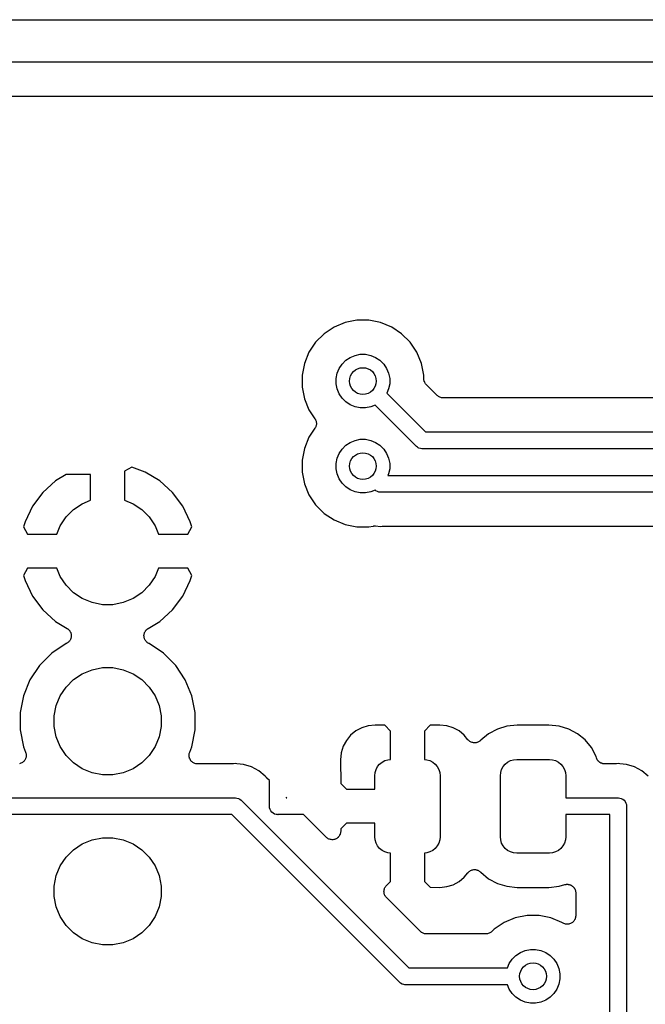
# Model space of a CAD drawing. Extents: x 4.65 to 8.46, y -5.31 to -3.29.
# Tile 24 of 47: x 6.7 to 7.07, y -4.97 to -4.39. Entities that reach past the tile are written whole.
import ezdxf

# ---------------------------------------------------------------- set-up
doc = ezdxf.new("R2010")
doc.units = 0
doc.header["$MEASUREMENT"] = 0
doc.layers.add('BLACK', color=7, linetype='CONTINUOUS')

msp = doc.modelspace()

# ---------------------------------------------------------------- linework, layer by layer
at = {"layer": 'BLACK', "linetype": 'CONTINUOUS'}
for p, q in [((6.60964, -4.3875), (7.14036, -4.3875)), ((7.14036, -4.4125), (6.60964, -4.4125)), ((6.61595, -4.4325), (7.13405, -4.4325)), ((6.88957, -4.56563), (6.88307, -4.56832)), ((6.89648, -4.56425), (6.88957, -4.56563)), ((6.90352, -4.56425), (6.89648, -4.56425)), ((6.91043, -4.56563), (6.90352, -4.56425)), ((6.91693, -4.56832), (6.91043, -4.56563)), ((6.87721, -4.57223), (6.87223, -4.57721)), ((6.88307, -4.56832), (6.87721, -4.57223)), ((6.92279, -4.57223), (6.91693, -4.56832)), ((6.92777, -4.57721), (6.92279, -4.57223)), ((6.87223, -4.57721), (6.86832, -4.58307)), ((6.93168, -4.58307), (6.92777, -4.57721)), ((6.86832, -4.58307), (6.86563, -4.58957)), ((6.89254, -4.58604), (6.89541, -4.58486)), ((6.89541, -4.58486), (6.89845, -4.58425)), ((6.89845, -4.58425), (6.90155, -4.58425)), ((6.90155, -4.58425), (6.90459, -4.58486)), ((6.90459, -4.58486), (6.90746, -4.58604)), ((6.93437, -4.58957), (6.93168, -4.58307)), ((6.86563, -4.58957), (6.86425, -4.59648)), ((6.88604, -4.59254), (6.88777, -4.58996)), ((6.88777, -4.58996), (6.88996, -4.58777)), ((6.88996, -4.58777), (6.89254, -4.58604)), ((6.90746, -4.58604), (6.91004, -4.58777)), ((6.91004, -4.58777), (6.91223, -4.58996)), ((6.91223, -4.58996), (6.91396, -4.59254)), ((6.93575, -4.59648), (6.93437, -4.58957)), ((6.86425, -4.59648), (6.86425, -4.60352)), ((6.88425, -4.59845), (6.88486, -4.59541)), ((6.88486, -4.59541), (6.88604, -4.59254)), ((6.91396, -4.59254), (6.91514, -4.59541)), ((6.91514, -4.59541), (6.91575, -4.59845)), ((6.93575, -4.59843), (6.93575, -4.59648)), ((6.88425, -4.60155), (6.88425, -4.59845)), ((6.88486, -4.60459), (6.88425, -4.60155)), ((6.91575, -4.60155), (6.91514, -4.60459)), ((6.91575, -4.59845), (6.91575, -4.60155)), ((6.93579, -4.59889), (6.93575, -4.59843)), ((6.93583, -4.59935), (6.93579, -4.59889)), ((6.93584, -4.59938), (6.93583, -4.59935)), ((6.93584, -4.5994), (6.93584, -4.59938)), ((6.93598, -4.59984), (6.93584, -4.5994)), ((6.93611, -4.60029), (6.93598, -4.59984)), ((6.93612, -4.60031), (6.93611, -4.60029)), ((6.93613, -4.60034), (6.93612, -4.60031)), ((6.93634, -4.60075), (6.93613, -4.60034)), ((6.93655, -4.60116), (6.93634, -4.60075)), ((6.93657, -4.60118), (6.93655, -4.60116)), ((6.93658, -4.6012), (6.93657, -4.60118)), ((6.93688, -4.60156), (6.93658, -4.6012)), ((6.93716, -4.60192), (6.93688, -4.60156)), ((6.9372, -4.60196), (6.93716, -4.60192)), ((6.93721, -4.60197), (6.9372, -4.60196)), ((6.9372, -4.60196), (6.9372, -4.60196)), ((6.9372, -4.60196), (6.9372, -4.60196)), ((6.9437, -4.60846), (6.93721, -4.60197)), ((6.86425, -4.60352), (6.86563, -4.61043)), ((6.88604, -4.60746), (6.88486, -4.60459)), ((6.88777, -4.61004), (6.88604, -4.60746)), ((6.91514, -4.60459), (6.91409, -4.60713)), ((6.91409, -4.60713), (6.93688, -4.62992)), ((6.94406, -4.60875), (6.9437, -4.60846)), ((6.86563, -4.61043), (6.86832, -4.61693)), ((6.88996, -4.61223), (6.88777, -4.61004)), ((6.89254, -4.61396), (6.88996, -4.61223)), ((6.89541, -4.61514), (6.89254, -4.61396)), ((6.90713, -4.61409), (6.90459, -4.61514)), ((6.93119, -4.63815), (6.90713, -4.61409)), ((6.94441, -4.60905), (6.94406, -4.60875)), ((6.94443, -4.60906), (6.94441, -4.60905)), ((6.94445, -4.60908), (6.94443, -4.60906)), ((6.94486, -4.60929), (6.94445, -4.60908)), ((6.94527, -4.60952), (6.94486, -4.60929)), ((6.94529, -4.60952), (6.94527, -4.60952)), ((6.94531, -4.60954), (6.94529, -4.60952)), ((6.94575, -4.60967), (6.94531, -4.60954)), ((6.9462, -4.60981), (6.94575, -4.60967)), ((6.94622, -4.60981), (6.9462, -4.60981)), ((6.94625, -4.60982), (6.94622, -4.60981)), ((6.9467, -4.60987), (6.94625, -4.60982)), ((6.94717, -4.60992), (6.9467, -4.60987)), ((6.94722, -4.60992), (6.94717, -4.60992)), ((6.94724, -4.60992), (6.94722, -4.60992)), ((6.94722, -4.60992), (6.94722, -4.60992)), ((6.94722, -4.60992), (6.94722, -4.60992)), ((7.29169, -4.60992), (6.94724, -4.60992)), ((6.86832, -4.61693), (6.87185, -4.62222)), ((6.89845, -4.61575), (6.89541, -4.61514)), ((6.90155, -4.61575), (6.89845, -4.61575)), ((6.90459, -4.61514), (6.90155, -4.61575)), ((6.87185, -4.62222), (6.87187, -4.62224)), ((6.87187, -4.62224), (6.87187, -4.62224)), ((6.87187, -4.62224), (6.87187, -4.62224)), ((6.87187, -4.62224), (6.87189, -4.62228)), ((6.87189, -4.62228), (6.87211, -4.6227)), ((6.87211, -4.6227), (6.87232, -4.62311)), ((6.87232, -4.62311), (6.87233, -4.62313)), ((6.87233, -4.62313), (6.87234, -4.62315)), ((6.87234, -4.62315), (6.87247, -4.6236)), ((6.87247, -4.6236), (6.8726, -4.62404)), ((6.8726, -4.62404), (6.87261, -4.62406)), ((6.87265, -4.62552), (6.8726, -4.62598)), ((6.87261, -4.62406), (6.87261, -4.62408)), ((6.87261, -4.62408), (6.87265, -4.62455)), ((6.87265, -4.62455), (6.8727, -4.62501)), ((6.8727, -4.62506), (6.87265, -4.62552)), ((6.8727, -4.62501), (6.8727, -4.62504)), ((6.8727, -4.62504), (6.8727, -4.62506)), ((6.87185, -4.62778), (6.86832, -4.63307)), ((6.87207, -4.62737), (6.87185, -4.62778)), ((6.8723, -4.62696), (6.87207, -4.62737)), ((6.87231, -4.62692), (6.8723, -4.62694)), ((6.8723, -4.62694), (6.8723, -4.62696)), ((6.87245, -4.62647), (6.87231, -4.62692)), ((6.87259, -4.62603), (6.87245, -4.62647)), ((6.8726, -4.62598), (6.87259, -4.62601)), ((6.87259, -4.62601), (6.87259, -4.62603)), ((6.93688, -4.62992), (7.30531, -4.62992)), ((6.86832, -4.63307), (6.86563, -4.63957)), ((6.88996, -4.63777), (6.89254, -4.63604)), ((6.89254, -4.63604), (6.89541, -4.63486)), ((6.89541, -4.63486), (6.89845, -4.63425)), ((6.89845, -4.63425), (6.90155, -4.63425)), ((6.90155, -4.63425), (6.90459, -4.63486)), ((6.90459, -4.63486), (6.90746, -4.63604)), ((6.90746, -4.63604), (6.91004, -4.63777)), ((6.86563, -4.63957), (6.86425, -4.64648)), ((6.88486, -4.64541), (6.88604, -4.64254)), ((6.88604, -4.64254), (6.88777, -4.63996)), ((6.88777, -4.63996), (6.88996, -4.63777)), ((6.91004, -4.63777), (6.91223, -4.63996)), ((6.91223, -4.63996), (6.91396, -4.64254)), ((6.91396, -4.64254), (6.91514, -4.64541)), ((6.93135, -4.63834), (6.93119, -4.63815)), ((6.93153, -4.63849), (6.93135, -4.63834)), ((6.9321, -4.63895), (6.93153, -4.63849)), ((6.93252, -4.63918), (6.9321, -4.63895)), ((6.93295, -4.63941), (6.93252, -4.63918)), ((6.93388, -4.63969), (6.93295, -4.63941)), ((6.9346, -4.63976), (6.93388, -4.63969)), ((6.93484, -4.63979), (6.9346, -4.63976)), ((6.9346, -4.63976), (6.9346, -4.63976)), ((6.93508, -4.63976), (6.93484, -4.63979)), ((7.30531, -4.63976), (6.93508, -4.63976)), ((6.86425, -4.64648), (6.86425, -4.65352)), ((6.88425, -4.64845), (6.88486, -4.64541)), ((6.88425, -4.65155), (6.88425, -4.64845)), ((6.91514, -4.64541), (6.91575, -4.64845)), ((6.91575, -4.64845), (6.91575, -4.65155)), ((6.76417, -4.65066), (6.76, -4.65294)), ((6.76, -4.65294), (6.76, -4.67005)), ((6.77202, -4.65348), (6.76417, -4.65066)), ((6.78067, -4.65867), (6.77202, -4.65348)), ((6.86425, -4.65352), (6.86563, -4.66043)), ((6.88486, -4.65459), (6.88425, -4.65155)), ((6.88604, -4.65746), (6.88486, -4.65459)), ((6.91514, -4.65459), (6.91476, -4.65551)), ((6.91575, -4.65155), (6.91514, -4.65459)), ((6.71933, -4.65867), (6.71185, -4.66544)), ((6.72557, -4.65492), (6.71933, -4.65867)), ((6.74, -4.65492), (6.72557, -4.65492)), ((6.74, -4.67005), (6.74, -4.65492)), ((6.78815, -4.66544), (6.78067, -4.65867)), ((6.86563, -4.66043), (6.86832, -4.66693)), ((6.88777, -4.66004), (6.88604, -4.65746)), ((6.88996, -4.66223), (6.88777, -4.66004)), ((6.91476, -4.65551), (7.30531, -4.65551)), ((6.71185, -4.66544), (6.70584, -4.67355)), ((6.79416, -4.67355), (6.78815, -4.66544)), ((6.89254, -4.66396), (6.88996, -4.66223)), ((6.89541, -4.66514), (6.89254, -4.66396)), ((6.89845, -4.66575), (6.89541, -4.66514)), ((6.90155, -4.66575), (6.89845, -4.66575)), ((6.90459, -4.66514), (6.90155, -4.66575)), ((6.90713, -4.66409), (6.90459, -4.66514)), ((6.90755, -4.66443), (6.90713, -4.66409)), ((6.90769, -4.66454), (6.90755, -4.66443)), ((6.90854, -4.665), (6.90769, -4.66454)), ((6.90947, -4.66528), (6.90854, -4.665)), ((6.91019, -4.66535), (6.90947, -4.66528)), ((6.91043, -4.66538), (6.91019, -4.66535)), ((6.91019, -4.66535), (6.91019, -4.66535)), ((6.91067, -4.66535), (6.91043, -4.66538)), ((7.30531, -4.66535), (6.91067, -4.66535)), ((6.72992, -4.67554), (6.73508, -4.67209)), ((6.73508, -4.67209), (6.74, -4.67005)), ((6.76, -4.67005), (6.76492, -4.67209)), ((6.76492, -4.67209), (6.77008, -4.67554)), ((6.86832, -4.66693), (6.87223, -4.67279)), ((6.70584, -4.67355), (6.70148, -4.68278)), ((6.72554, -4.67992), (6.72992, -4.67554)), ((6.77008, -4.67554), (6.77446, -4.67992)), ((6.79852, -4.68278), (6.79416, -4.67355)), ((6.87223, -4.67279), (6.87721, -4.67777)), ((6.87721, -4.67777), (6.88307, -4.68168)), ((6.70148, -4.68278), (6.7006, -4.6857)), ((6.72209, -4.68508), (6.72554, -4.67992)), ((6.77446, -4.67992), (6.77791, -4.68508)), ((6.7994, -4.6857), (6.79852, -4.68278)), ((6.88307, -4.68168), (6.88957, -4.68437)), ((6.7006, -4.6857), (6.70296, -4.69)), ((6.72005, -4.69), (6.72209, -4.68508)), ((6.77791, -4.68508), (6.77995, -4.69)), ((6.79704, -4.69), (6.7994, -4.6857)), ((6.88957, -4.68437), (6.89648, -4.68575)), ((6.89648, -4.68575), (6.90352, -4.68575)), ((6.90352, -4.68575), (6.906, -4.68525)), ((6.906, -4.68525), (6.90607, -4.68524)), ((6.90607, -4.68524), (6.90628, -4.68522)), ((6.90628, -4.68522), (6.90649, -4.68518)), ((6.90649, -4.68518), (6.90677, -4.68518)), ((6.90677, -4.68518), (6.90704, -4.68516)), ((6.90704, -4.68516), (6.90725, -4.68518)), ((6.90725, -4.68518), (6.90747, -4.68518)), ((6.90747, -4.68518), (6.91043, -4.68547)), ((6.91043, -4.68547), (6.91141, -4.68538)), ((6.91141, -4.68538), (6.91148, -4.68537)), ((6.91148, -4.68537), (6.91169, -4.68537)), ((6.91169, -4.68537), (6.9119, -4.68535)), ((6.9119, -4.68535), (7.28019, -4.68535)), ((6.70296, -4.69), (6.72005, -4.69)), ((6.77995, -4.69), (6.79704, -4.69)), ((6.70296, -4.71), (6.7006, -4.7143)), ((6.72005, -4.71), (6.70296, -4.71)), ((6.72209, -4.71492), (6.72005, -4.71)), ((6.77995, -4.71), (6.77791, -4.71492)), ((6.79704, -4.71), (6.77995, -4.71)), ((6.7994, -4.7143), (6.79704, -4.71)), ((6.7006, -4.7143), (6.70148, -4.71722)), ((6.70148, -4.71722), (6.70584, -4.72645)), ((6.72554, -4.72008), (6.72209, -4.71492)), ((6.77791, -4.71492), (6.77446, -4.72008)), ((6.79416, -4.72645), (6.79852, -4.71722)), ((6.79852, -4.71722), (6.7994, -4.7143)), ((6.72992, -4.72446), (6.72554, -4.72008)), ((6.77446, -4.72008), (6.77008, -4.72446)), ((6.70584, -4.72645), (6.71185, -4.73456)), ((6.73508, -4.72791), (6.72992, -4.72446)), ((6.74081, -4.73029), (6.73508, -4.72791)), ((6.76492, -4.72791), (6.75919, -4.73029)), ((6.77008, -4.72446), (6.76492, -4.72791)), ((6.78815, -4.73456), (6.79416, -4.72645)), ((6.71185, -4.73456), (6.71933, -4.74133)), ((6.7469, -4.7315), (6.74081, -4.73029)), ((6.7531, -4.7315), (6.7469, -4.7315)), ((6.75919, -4.73029), (6.7531, -4.7315)), ((6.78067, -4.74133), (6.78815, -4.73456)), ((6.71933, -4.74133), (6.72623, -4.74547)), ((6.77377, -4.74547), (6.78067, -4.74133)), ((6.72623, -4.74547), (6.72629, -4.74551)), ((6.72629, -4.74551), (6.72638, -4.74558)), ((6.72638, -4.74558), (6.72647, -4.74563)), ((6.72647, -4.74563), (6.72676, -4.74587)), ((6.72676, -4.74587), (6.72706, -4.7461)), ((6.72706, -4.7461), (6.72714, -4.74619)), ((6.72714, -4.74619), (6.72722, -4.74626)), ((6.72722, -4.74626), (6.72746, -4.74655)), ((6.72746, -4.74655), (6.72771, -4.74683)), ((6.72771, -4.74683), (6.72777, -4.74693)), ((6.72777, -4.74693), (6.72784, -4.74702)), ((6.72784, -4.74702), (6.72801, -4.74735)), ((6.72801, -4.74735), (6.7282, -4.74768)), ((6.77183, -4.74761), (6.77202, -4.74729)), ((6.77202, -4.74729), (6.7722, -4.74696)), ((6.7722, -4.74696), (6.77227, -4.74687)), ((6.77227, -4.74687), (6.77233, -4.74678)), ((6.77233, -4.74678), (6.77259, -4.7465)), ((6.77259, -4.7465), (6.77283, -4.74621)), ((6.77283, -4.74621), (6.77291, -4.74614)), ((6.77291, -4.74614), (6.77299, -4.74605)), ((6.77299, -4.74605), (6.77329, -4.74583)), ((6.77329, -4.74583), (6.77358, -4.74559)), ((6.77358, -4.74559), (6.77368, -4.74554)), ((6.77368, -4.74554), (6.77377, -4.74547)), ((6.72726, -4.75322), (6.72719, -4.7533)), ((6.72734, -4.75314), (6.72726, -4.75322)), ((6.72757, -4.75284), (6.72734, -4.75314)), ((6.72781, -4.75255), (6.72757, -4.75284)), ((6.72786, -4.75245), (6.72781, -4.75255)), ((6.72793, -4.75236), (6.72786, -4.75245)), ((6.72809, -4.75202), (6.72793, -4.75236)), ((6.72827, -4.75169), (6.72809, -4.75202)), ((6.7282, -4.74768), (6.72824, -4.74778)), ((6.72824, -4.74778), (6.72829, -4.74788)), ((6.7283, -4.75158), (6.72827, -4.75169)), ((6.72829, -4.74788), (6.7284, -4.74824)), ((6.72835, -4.75148), (6.7283, -4.75158)), ((6.72844, -4.75112), (6.72835, -4.75148)), ((6.7284, -4.74824), (6.72852, -4.7486)), ((6.72856, -4.75076), (6.72844, -4.75112)), ((6.72852, -4.7486), (6.72853, -4.74871)), ((6.72853, -4.74871), (6.72857, -4.74882)), ((6.72857, -4.75065), (6.72856, -4.75076)), ((6.72857, -4.74882), (6.7286, -4.74919)), ((6.7286, -4.75054), (6.72857, -4.75065)), ((6.7286, -4.74919), (6.72865, -4.74957)), ((6.72862, -4.75016), (6.7286, -4.75054)), ((6.72866, -4.74979), (6.72862, -4.75016)), ((6.72865, -4.74957), (6.72865, -4.74968)), ((6.72865, -4.74968), (6.72866, -4.74979)), ((6.77134, -4.74972), (6.77136, -4.74961)), ((6.77138, -4.75009), (6.77134, -4.74972)), ((6.77135, -4.7495), (6.77141, -4.74912)), ((6.77136, -4.74961), (6.77135, -4.7495)), ((6.77139, -4.75047), (6.77138, -4.75009)), ((6.77142, -4.75058), (6.77139, -4.75047)), ((6.77141, -4.74912), (6.77145, -4.74875)), ((6.77143, -4.75069), (6.77142, -4.75058)), ((6.77154, -4.75105), (6.77143, -4.75069)), ((6.77145, -4.74875), (6.77148, -4.74864)), ((6.77148, -4.74864), (6.7715, -4.74853)), ((6.7715, -4.74853), (6.77163, -4.74818)), ((6.77163, -4.75142), (6.77154, -4.75105)), ((6.77163, -4.74818), (6.77174, -4.74782)), ((6.77167, -4.75152), (6.77163, -4.75142)), ((6.7717, -4.75163), (6.77167, -4.75152)), ((6.77188, -4.75196), (6.7717, -4.75163)), ((6.77174, -4.74782), (6.77179, -4.74772)), ((6.77179, -4.74772), (6.77183, -4.74761)), ((6.77204, -4.7523), (6.77188, -4.75196)), ((6.7721, -4.75239), (6.77204, -4.7523)), ((6.77216, -4.75249), (6.7721, -4.75239)), ((6.77239, -4.75279), (6.77216, -4.75249)), ((6.77261, -4.75309), (6.77239, -4.75279)), ((6.7727, -4.75317), (6.77261, -4.75309)), ((6.77277, -4.75325), (6.7727, -4.75317)), ((6.77305, -4.7535), (6.77277, -4.75325)), ((6.72564, -4.75434), (6.71717, -4.76)), ((6.72567, -4.75433), (6.72564, -4.75434)), ((6.72577, -4.75429), (6.72567, -4.75433)), ((6.7261, -4.7541), (6.72577, -4.75429)), ((6.72643, -4.75392), (6.7261, -4.7541)), ((6.72652, -4.75385), (6.72643, -4.75392)), ((6.72661, -4.75379), (6.72652, -4.75385)), ((6.72689, -4.75354), (6.72661, -4.75379)), ((6.72719, -4.7533), (6.72689, -4.75354)), ((6.77333, -4.75375), (6.77305, -4.7535)), ((6.77343, -4.75381), (6.77333, -4.75375)), ((6.77351, -4.75388), (6.77343, -4.75381)), ((6.77384, -4.75406), (6.77351, -4.75388)), ((6.77416, -4.75426), (6.77384, -4.75406)), ((6.77427, -4.7543), (6.77416, -4.75426)), ((6.77437, -4.75435), (6.77427, -4.7543)), ((6.77439, -4.75436), (6.77437, -4.75435)), ((6.78283, -4.76), (6.77439, -4.75436)), ((6.71717, -4.76), (6.71, -4.76717)), ((6.79, -4.76717), (6.78283, -4.76)), ((6.71, -4.76717), (6.70436, -4.77561)), ((6.73508, -4.77209), (6.74081, -4.76971)), ((6.74081, -4.76971), (6.7469, -4.7685)), ((6.7469, -4.7685), (6.7531, -4.7685)), ((6.7531, -4.7685), (6.75919, -4.76971)), ((6.75919, -4.76971), (6.76492, -4.77209)), ((6.79564, -4.77561), (6.79, -4.76717)), ((6.70436, -4.77561), (6.70048, -4.78498)), ((6.72554, -4.77992), (6.72992, -4.77554)), ((6.72992, -4.77554), (6.73508, -4.77209)), ((6.76492, -4.77209), (6.77008, -4.77554)), ((6.77008, -4.77554), (6.77446, -4.77992)), ((6.79952, -4.78498), (6.79564, -4.77561)), ((6.72209, -4.78508), (6.72554, -4.77992)), ((6.77446, -4.77992), (6.77791, -4.78508)), ((6.70048, -4.78498), (6.6985, -4.79493)), ((6.71971, -4.79081), (6.72209, -4.78508)), ((6.77791, -4.78508), (6.78029, -4.79081)), ((6.8015, -4.79493), (6.79952, -4.78498)), ((6.7185, -4.7969), (6.71971, -4.79081)), ((6.78029, -4.79081), (6.7815, -4.7969)), ((6.6985, -4.79493), (6.6985, -4.80507)), ((6.7185, -4.8031), (6.7185, -4.7969)), ((6.7815, -4.7969), (6.7815, -4.8031)), ((6.8015, -4.80507), (6.8015, -4.79493)), ((6.6985, -4.80507), (6.70048, -4.81502)), ((6.71971, -4.80919), (6.7185, -4.8031)), ((6.7815, -4.8031), (6.78029, -4.80919)), ((6.79952, -4.81502), (6.8015, -4.80507)), ((6.8993, -4.80387), (6.89582, -4.80573)), ((6.90307, -4.80273), (6.8993, -4.80387)), ((6.9072, -4.80232), (6.90307, -4.80273)), ((6.91283, -4.80241), (6.9072, -4.80232)), ((6.91618, -4.80576), (6.91283, -4.80241)), ((6.93953, -4.80241), (6.93618, -4.80576)), ((6.94517, -4.80232), (6.93953, -4.80241)), ((6.94929, -4.80273), (6.94517, -4.80232)), ((6.95306, -4.80387), (6.94929, -4.80273)), ((6.95654, -4.80573), (6.95306, -4.80387)), ((6.97904, -4.8046), (6.97391, -4.80735)), ((6.98461, -4.80291), (6.97904, -4.8046)), ((6.99065, -4.80232), (6.98461, -4.80291)), ((7.00935, -4.80232), (6.99065, -4.80232)), ((7.01539, -4.80291), (7.00935, -4.80232)), ((7.02096, -4.8046), (7.01539, -4.80291)), ((7.02609, -4.80735), (7.02096, -4.8046)), ((6.72209, -4.81492), (6.71971, -4.80919)), ((6.78029, -4.80919), (6.77791, -4.81492)), ((6.89278, -4.80823), (6.89028, -4.81128)), ((6.89582, -4.80573), (6.89278, -4.80823)), ((6.91618, -4.82248), (6.91618, -4.80576)), ((6.93618, -4.80576), (6.93618, -4.82248)), ((6.95958, -4.80823), (6.95654, -4.80573)), ((6.96178, -4.81091), (6.95958, -4.80823)), ((6.96212, -4.81124), (6.96178, -4.81091)), ((6.9693, -4.81113), (6.96913, -4.81129)), ((6.97391, -4.80735), (6.9693, -4.81113)), ((7.03059, -4.81104), (7.02609, -4.80735)), ((7.03429, -4.81554), (7.03059, -4.81104)), ((6.70048, -4.81502), (6.70179, -4.81817)), ((6.72554, -4.82008), (6.72209, -4.81492)), ((6.77791, -4.81492), (6.77446, -4.82008)), ((6.79821, -4.81817), (6.79952, -4.81502)), ((6.88842, -4.81475), (6.88728, -4.81852)), ((6.89028, -4.81128), (6.88842, -4.81475)), ((6.96245, -4.81158), (6.96212, -4.81124)), ((6.96246, -4.81159), (6.96245, -4.81158)), ((6.96247, -4.8116), (6.96246, -4.81159)), ((6.96287, -4.81186), (6.96247, -4.8116)), ((6.96326, -4.81213), (6.96287, -4.81186)), ((6.96327, -4.81214), (6.96326, -4.81213)), ((6.96328, -4.81214), (6.96327, -4.81214)), ((6.96372, -4.81233), (6.96328, -4.81214)), ((6.96416, -4.81251), (6.96372, -4.81233)), ((6.96417, -4.81251), (6.96416, -4.81251)), ((6.96419, -4.81252), (6.96417, -4.81251)), ((6.96465, -4.81261), (6.96419, -4.81252)), ((6.96511, -4.81271), (6.96465, -4.81261)), ((6.96513, -4.81271), (6.96511, -4.81271)), ((6.96514, -4.81271), (6.96513, -4.81271)), ((6.96562, -4.81271), (6.96514, -4.81271)), ((6.96609, -4.81272), (6.96562, -4.81271)), ((6.9661, -4.81272), (6.96609, -4.81272)), ((6.96612, -4.81272), (6.9661, -4.81272)), ((6.96659, -4.81263), (6.96612, -4.81272)), ((6.96705, -4.81254), (6.96659, -4.81263)), ((6.96706, -4.81253), (6.96705, -4.81254)), ((6.96708, -4.81253), (6.96706, -4.81253)), ((6.96752, -4.81235), (6.96708, -4.81253)), ((6.96795, -4.81218), (6.96752, -4.81235)), ((6.96797, -4.81217), (6.96795, -4.81218)), ((6.96798, -4.81216), (6.96797, -4.81217)), ((6.96838, -4.8119), (6.96798, -4.81216)), ((6.96877, -4.81164), (6.96838, -4.8119)), ((6.96878, -4.81163), (6.96877, -4.81164)), ((6.96879, -4.81163), (6.96878, -4.81163)), ((6.96913, -4.81129), (6.96879, -4.81163)), ((7.03703, -4.82067), (7.03429, -4.81554)), ((6.70154, -4.82246), (6.70131, -4.82287)), ((6.70177, -4.82204), (6.70154, -4.82246)), ((6.70178, -4.82202), (6.70177, -4.82203)), ((6.70177, -4.82203), (6.70177, -4.82204)), ((6.70192, -4.82156), (6.70178, -4.82202)), ((6.70179, -4.81817), (6.7018, -4.8182)), ((6.7018, -4.8182), (6.7018, -4.81821)), ((6.7018, -4.81821), (6.7018, -4.81821)), ((6.7018, -4.81821), (6.70181, -4.81823)), ((6.70181, -4.81823), (6.70195, -4.81869)), ((6.70206, -4.82111), (6.70192, -4.82156)), ((6.70195, -4.81869), (6.70208, -4.81914)), ((6.70211, -4.82061), (6.70206, -4.82108)), ((6.70206, -4.82108), (6.70206, -4.8211)), ((6.70206, -4.8211), (6.70206, -4.82111)), ((6.70208, -4.81914), (6.70208, -4.81915)), ((6.70208, -4.81915), (6.70208, -4.81917)), ((6.70208, -4.81917), (6.70212, -4.81965)), ((6.70217, -4.82014), (6.70211, -4.82061)), ((6.70212, -4.81965), (6.70217, -4.82011)), ((6.70217, -4.82011), (6.70216, -4.82013)), ((6.70216, -4.82013), (6.70217, -4.82014)), ((6.72992, -4.82446), (6.72554, -4.82008)), ((6.77446, -4.82008), (6.77008, -4.82446)), ((6.79783, -4.82004), (6.79788, -4.81957)), ((6.79784, -4.82006), (6.79783, -4.82004)), ((6.79783, -4.82007), (6.79784, -4.82006)), ((6.79788, -4.82054), (6.79783, -4.82007)), ((6.79788, -4.81957), (6.79793, -4.8191)), ((6.79792, -4.82102), (6.79788, -4.82054)), ((6.79793, -4.82103), (6.79792, -4.82102)), ((6.79793, -4.81909), (6.79794, -4.81907)), ((6.79793, -4.8191), (6.79793, -4.81909)), ((6.79793, -4.82104), (6.79793, -4.82103)), ((6.79806, -4.8215), (6.79793, -4.82104)), ((6.79794, -4.81907), (6.79808, -4.81862)), ((6.7982, -4.82195), (6.79806, -4.8215)), ((6.79808, -4.81862), (6.79821, -4.81817)), ((6.7982, -4.82196), (6.7982, -4.82195)), ((6.79821, -4.82198), (6.7982, -4.82196)), ((6.79843, -4.82239), (6.79821, -4.82198)), ((6.79865, -4.82282), (6.79843, -4.82239)), ((6.88728, -4.81852), (6.88687, -4.82267)), ((6.88687, -4.82267), (6.88697, -4.83666)), ((6.91291, -4.82317), (6.91471, -4.82263)), ((6.91471, -4.82263), (6.91618, -4.82248)), ((6.93618, -4.82248), (6.93765, -4.82263)), ((6.93765, -4.82263), (6.93945, -4.82317)), ((6.98673, -4.82317), (6.98853, -4.82263)), ((6.98853, -4.82263), (6.9904, -4.82244)), ((6.9904, -4.82244), (7.0096, -4.82244)), ((7.0096, -4.82244), (7.01147, -4.82263)), ((7.01147, -4.82263), (7.01327, -4.82317)), ((7.03729, -4.82153), (7.03703, -4.82067)), ((7.03737, -4.82174), (7.03729, -4.82153)), ((7.03744, -4.82195), (7.03737, -4.82174)), ((7.03756, -4.82219), (7.03744, -4.82195)), ((7.03766, -4.82243), (7.03756, -4.82219)), ((7.03779, -4.82262), (7.03766, -4.82243)), ((7.03789, -4.82282), (7.03779, -4.82262)), ((6.69859, -4.82485), (6.69814, -4.82498)), ((6.69905, -4.82471), (6.69859, -4.82485)), ((6.69906, -4.82471), (6.69905, -4.82471)), ((6.69907, -4.8247), (6.69906, -4.82471)), ((6.69949, -4.82448), (6.69907, -4.8247)), ((6.69991, -4.82426), (6.69949, -4.82448)), ((6.69992, -4.82425), (6.69991, -4.82426)), ((6.69993, -4.82424), (6.69992, -4.82425)), ((6.7003, -4.82394), (6.69993, -4.82424)), ((6.70067, -4.82364), (6.7003, -4.82394)), ((6.70068, -4.82363), (6.70067, -4.82364)), ((6.70069, -4.82363), (6.70068, -4.82363)), ((6.70099, -4.82326), (6.70069, -4.82363)), ((6.7013, -4.8229), (6.70099, -4.82326)), ((6.70131, -4.82287), (6.7013, -4.82288)), ((6.7013, -4.82288), (6.7013, -4.8229)), ((6.73508, -4.82791), (6.72992, -4.82446)), ((6.74081, -4.83029), (6.73508, -4.82791)), ((6.76492, -4.82791), (6.75919, -4.83029)), ((6.77008, -4.82446), (6.76492, -4.82791)), ((6.79866, -4.82283), (6.79865, -4.82282)), ((6.79866, -4.82284), (6.79866, -4.82283)), ((6.79896, -4.82321), (6.79866, -4.82284)), ((6.79926, -4.82358), (6.79896, -4.82321)), ((6.79927, -4.82359), (6.79926, -4.82358)), ((6.79928, -4.8236), (6.79927, -4.82359)), ((6.79965, -4.8239), (6.79928, -4.8236)), ((6.80001, -4.8242), (6.79965, -4.8239)), ((6.80002, -4.82421), (6.80001, -4.8242)), ((6.80003, -4.82422), (6.80002, -4.82421)), ((6.80045, -4.82444), (6.80003, -4.82422)), ((6.80086, -4.82467), (6.80045, -4.82444)), ((6.80088, -4.82468), (6.80086, -4.82467)), ((6.80089, -4.82468), (6.80088, -4.82468)), ((6.80134, -4.82482), (6.80089, -4.82468)), ((6.80179, -4.82497), (6.80134, -4.82482)), ((6.80181, -4.82497), (6.80179, -4.82497)), ((6.80182, -4.82497), (6.80181, -4.82497)), ((6.80229, -4.82502), (6.80182, -4.82497)), ((6.80276, -4.82508), (6.80229, -4.82502)), ((6.80279, -4.82508), (6.80276, -4.82508)), ((6.80283, -4.82508), (6.80279, -4.82508)), ((6.80279, -4.82508), (6.80279, -4.82508)), ((6.80279, -4.82508), (6.80279, -4.82508)), ((6.82348, -4.82508), (6.80283, -4.82508)), ((6.82368, -4.82506), (6.82348, -4.82508)), ((6.8239, -4.82506), (6.82368, -4.82506)), ((6.82397, -4.82505), (6.8239, -4.82506)), ((6.82494, -4.82496), (6.82397, -4.82505)), ((6.82592, -4.82505), (6.82494, -4.82496)), ((6.82983, -4.82544), (6.82592, -4.82505)), ((6.82592, -4.82505), (6.82592, -4.82505)), ((6.83453, -4.82686), (6.82983, -4.82544)), ((6.83886, -4.82918), (6.83453, -4.82686)), ((6.90717, -4.83017), (6.90772, -4.82836)), ((6.90772, -4.82836), (6.90861, -4.82671)), ((6.90861, -4.82671), (6.9098, -4.82525)), ((6.9098, -4.82525), (6.91125, -4.82406)), ((6.91125, -4.82406), (6.91291, -4.82317)), ((6.93945, -4.82317), (6.94111, -4.82406)), ((6.94111, -4.82406), (6.94256, -4.82525)), ((6.94256, -4.82525), (6.94376, -4.82671)), ((6.94376, -4.82671), (6.94464, -4.82836)), ((6.94464, -4.82836), (6.94519, -4.83017)), ((6.98099, -4.83017), (6.98154, -4.82836)), ((6.98154, -4.82836), (6.98242, -4.82671)), ((6.98242, -4.82671), (6.98362, -4.82525)), ((6.98362, -4.82525), (6.98507, -4.82406)), ((6.98507, -4.82406), (6.98673, -4.82317)), ((7.01327, -4.82317), (7.01493, -4.82406)), ((7.01493, -4.82406), (7.01638, -4.82525)), ((7.01638, -4.82525), (7.01758, -4.82671)), ((7.01758, -4.82671), (7.01846, -4.82836)), ((7.01846, -4.82836), (7.01901, -4.83017)), ((7.03806, -4.82302), (7.03789, -4.82282)), ((7.0382, -4.82324), (7.03806, -4.82302)), ((7.03836, -4.8234), (7.0382, -4.82324)), ((7.0385, -4.82358), (7.03836, -4.8234)), ((7.0387, -4.82375), (7.0385, -4.82358)), ((7.03889, -4.82394), (7.0387, -4.82375)), ((7.03908, -4.82406), (7.03889, -4.82394)), ((7.03925, -4.8242), (7.03908, -4.82406)), ((7.03948, -4.82433), (7.03925, -4.8242)), ((7.0397, -4.82448), (7.03948, -4.82433)), ((7.03991, -4.82457), (7.0397, -4.82448)), ((7.0401, -4.82467), (7.03991, -4.82457)), ((7.04036, -4.82475), (7.0401, -4.82467)), ((7.0406, -4.82486), (7.04036, -4.82475)), ((7.04082, -4.8249), (7.0406, -4.82486)), ((7.04103, -4.82497), (7.04082, -4.8249)), ((7.0413, -4.825), (7.04103, -4.82497)), ((7.04156, -4.82505), (7.0413, -4.825)), ((7.04178, -4.82505), (7.04156, -4.82505)), ((7.042, -4.82508), (7.04178, -4.82505)), ((7.04207, -4.82508), (7.042, -4.82508)), ((7.04853, -4.82508), (7.04207, -4.82508)), ((7.04874, -4.82506), (7.04853, -4.82508)), ((7.04895, -4.82506), (7.04874, -4.82506)), ((7.04902, -4.82505), (7.04895, -4.82506)), ((7.05, -4.82496), (7.04902, -4.82505)), ((7.05098, -4.82505), (7.05, -4.82496)), ((7.05489, -4.82544), (7.05098, -4.82505)), ((7.05958, -4.82686), (7.05489, -4.82544)), ((7.06391, -4.82918), (7.05958, -4.82686)), ((6.7469, -4.8315), (6.74081, -4.83029)), ((6.7531, -4.8315), (6.7469, -4.8315)), ((6.75919, -4.83029), (6.7531, -4.8315)), ((6.84265, -4.83229), (6.83886, -4.82918)), ((6.84328, -4.83305), (6.84265, -4.83229)), ((6.84343, -4.8332), (6.84328, -4.83305)), ((6.84356, -4.83337), (6.84343, -4.8332)), ((6.84361, -4.83342), (6.84356, -4.83337)), ((6.84508, -4.83489), (6.84361, -4.83342)), ((6.90699, -4.83204), (6.90717, -4.83017)), ((6.90699, -4.84), (6.90699, -4.83204)), ((6.94519, -4.83017), (6.94537, -4.83204)), ((6.94537, -4.83204), (6.94537, -4.86796)), ((6.98081, -4.83204), (6.98099, -4.83017)), ((6.98081, -4.86796), (6.98081, -4.83204)), ((7.01901, -4.83017), (7.01919, -4.83204)), ((7.01919, -4.83204), (7.01919, -4.84508)), ((7.06771, -4.83229), (7.06391, -4.82918)), ((6.84508, -4.84976), (6.84508, -4.83489)), ((6.88697, -4.83666), (6.89031, -4.84)), ((6.89031, -4.84), (6.90699, -4.84)), ((6.64338, -4.84508), (6.8247, -4.84508)), ((6.8247, -4.84508), (6.82494, -4.84506)), ((6.82494, -4.84506), (6.82519, -4.84508)), ((6.82519, -4.84508), (6.82519, -4.84508)), ((6.82519, -4.84508), (6.82591, -4.84515)), ((6.82591, -4.84515), (6.82684, -4.84543)), ((6.82684, -4.84543), (6.82769, -4.84589)), ((6.82769, -4.84589), (6.82844, -4.8465)), ((6.85527, -4.84508), (6.85492, -4.84473)), ((6.85492, -4.84473), (6.85492, -4.84508)), ((6.85492, -4.84508), (6.85527, -4.84508)), ((7.01919, -4.84508), (7.04976, -4.84508)), ((7.04976, -4.84508), (7.05, -4.84505)), ((7.05, -4.84505), (7.05024, -4.84508)), ((7.05024, -4.84508), (7.05024, -4.84508)), ((7.05024, -4.84508), (7.05096, -4.84515)), ((7.05096, -4.84515), (7.05189, -4.84543)), ((7.05189, -4.84543), (7.05259, -4.8458)), ((7.05259, -4.8458), (7.05275, -4.84589)), ((7.05275, -4.84589), (7.0535, -4.8465)), ((6.82844, -4.8465), (6.8286, -4.84669)), ((6.8286, -4.84669), (6.92698, -4.94508)), ((6.84505, -4.85), (6.84508, -4.84976)), ((6.84515, -4.85096), (6.84505, -4.85)), ((6.84543, -4.85189), (6.84515, -4.85096)), ((7.0535, -4.8465), (7.05411, -4.84725)), ((7.05411, -4.84725), (7.05457, -4.84811)), ((7.05457, -4.84811), (7.05485, -4.84904)), ((7.05485, -4.84904), (7.05489, -4.84944)), ((7.05489, -4.84944), (7.05495, -4.85)), ((7.05495, -4.85), (7.05492, -4.85024)), ((7.05492, -4.85024), (7.05492, -4.99508)), ((6.82291, -4.85492), (6.64158, -4.85492)), ((6.92129, -4.95331), (6.82291, -4.85492)), ((6.84589, -4.85275), (6.84543, -4.85189)), ((6.8465, -4.8535), (6.84589, -4.85275)), ((6.84725, -4.85411), (6.8465, -4.8535)), ((6.84811, -4.85457), (6.84725, -4.85411)), ((6.84904, -4.85485), (6.84811, -4.85457)), ((6.84976, -4.85492), (6.84904, -4.85485)), ((6.85, -4.85495), (6.84976, -4.85492)), ((6.84976, -4.85492), (6.84976, -4.85492)), ((6.85024, -4.85492), (6.85, -4.85495)), ((6.86511, -4.85492), (6.85024, -4.85492)), ((6.87843, -4.86824), (6.86511, -4.85492)), ((7.04508, -4.85492), (7.01919, -4.85492)), ((7.01919, -4.85492), (7.01919, -4.86796)), ((7.04508, -4.99976), (7.04508, -4.85492)), ((6.89031, -4.86), (6.88697, -4.86334)), ((6.90699, -4.86), (6.89031, -4.86)), ((6.90699, -4.86796), (6.90699, -4.86)), ((6.74081, -4.86971), (6.7469, -4.8685)), ((6.7469, -4.8685), (6.7531, -4.8685)), ((6.7531, -4.8685), (6.75919, -4.86971)), ((6.87878, -4.86853), (6.87843, -4.86824)), ((6.87914, -4.86883), (6.87878, -4.86853)), ((6.87916, -4.86884), (6.87914, -4.86883)), ((6.87918, -4.86886), (6.87916, -4.86884)), ((6.87959, -4.86908), (6.87918, -4.86886)), ((6.88467, -4.86891), (6.88426, -4.86912)), ((6.88469, -4.86889), (6.88467, -4.86891)), ((6.88471, -4.86888), (6.88469, -4.86889)), ((6.88507, -4.86859), (6.88471, -4.86888)), ((6.88543, -4.8683), (6.88507, -4.86859)), ((6.88545, -4.86828), (6.88543, -4.8683)), ((6.88547, -4.86826), (6.88545, -4.86828)), ((6.88577, -4.86791), (6.88547, -4.86826)), ((6.88607, -4.86756), (6.88577, -4.86791)), ((6.88608, -4.86753), (6.88607, -4.86756)), ((6.8861, -4.86751), (6.88608, -4.86753)), ((6.88632, -4.86711), (6.8861, -4.86751)), ((6.88654, -4.86671), (6.88632, -4.86711)), ((6.88655, -4.86668), (6.88654, -4.86671)), ((6.88657, -4.86666), (6.88655, -4.86668)), ((6.8867, -4.86622), (6.88657, -4.86666)), ((6.88685, -4.86578), (6.8867, -4.86622)), ((6.88686, -4.86573), (6.88685, -4.86575)), ((6.88685, -4.86575), (6.88685, -4.86578)), ((6.88691, -4.86527), (6.88686, -4.86573)), ((6.88696, -4.86481), (6.88691, -4.86527)), ((6.88697, -4.86334), (6.88696, -4.86474)), ((6.88696, -4.86474), (6.88696, -4.86475)), ((6.88696, -4.86475), (6.88696, -4.86476)), ((6.88696, -4.86476), (6.88696, -4.86476)), ((6.88696, -4.86476), (6.88696, -4.86481)), ((6.90717, -4.86983), (6.90699, -4.86796)), ((6.94537, -4.86796), (6.94519, -4.86983)), ((6.98099, -4.86983), (6.98081, -4.86796)), ((7.01919, -4.86796), (7.01901, -4.86983)), ((6.72992, -4.87554), (6.73508, -4.87209)), ((6.73508, -4.87209), (6.74081, -4.86971)), ((6.75919, -4.86971), (6.76492, -4.87209)), ((6.76492, -4.87209), (6.77008, -4.87554)), ((6.87999, -4.8693), (6.87959, -4.86908)), ((6.88002, -4.86931), (6.87999, -4.8693)), ((6.88004, -4.86932), (6.88002, -4.86931)), ((6.88048, -4.86945), (6.88004, -4.86932)), ((6.88092, -4.86959), (6.88048, -4.86945)), ((6.88095, -4.8696), (6.88092, -4.86959)), ((6.88097, -4.8696), (6.88095, -4.8696)), ((6.88143, -4.86965), (6.88097, -4.8696)), ((6.88189, -4.8697), (6.88143, -4.86965)), ((6.88192, -4.8697), (6.88189, -4.8697)), ((6.88195, -4.8697), (6.88192, -4.8697)), ((6.8824, -4.86966), (6.88195, -4.8697)), ((6.88286, -4.86962), (6.8824, -4.86966)), ((6.88289, -4.86961), (6.88286, -4.86962)), ((6.88292, -4.86961), (6.88289, -4.86961)), ((6.88336, -4.86948), (6.88292, -4.86961)), ((6.8838, -4.86935), (6.88336, -4.86948)), ((6.88383, -4.86934), (6.8838, -4.86935)), ((6.88385, -4.86933), (6.88383, -4.86934)), ((6.88426, -4.86912), (6.88385, -4.86933)), ((6.90772, -4.87163), (6.90717, -4.86983)), ((6.90861, -4.87329), (6.90772, -4.87163)), ((6.9098, -4.87475), (6.90861, -4.87329)), ((6.91125, -4.87594), (6.9098, -4.87475)), ((6.94256, -4.87475), (6.94111, -4.87594)), ((6.94376, -4.87329), (6.94256, -4.87475)), ((6.94464, -4.87163), (6.94376, -4.87329)), ((6.94519, -4.86983), (6.94464, -4.87163)), ((6.98154, -4.87163), (6.98099, -4.86983)), ((6.98242, -4.87329), (6.98154, -4.87163)), ((6.98362, -4.87475), (6.98242, -4.87329)), ((6.98507, -4.87594), (6.98362, -4.87475)), ((7.01638, -4.87475), (7.01493, -4.87594)), ((7.01758, -4.87329), (7.01638, -4.87475)), ((7.01846, -4.87163), (7.01758, -4.87329)), ((7.01901, -4.86983), (7.01846, -4.87163)), ((6.72209, -4.88508), (6.72554, -4.87992)), ((6.72554, -4.87992), (6.72992, -4.87554)), ((6.77008, -4.87554), (6.77446, -4.87992)), ((6.77446, -4.87992), (6.77791, -4.88508)), ((6.91291, -4.87683), (6.91125, -4.87594)), ((6.91471, -4.87737), (6.91291, -4.87683)), ((6.91618, -4.87752), (6.91471, -4.87737)), ((6.91618, -4.89424), (6.91618, -4.87752)), ((6.93765, -4.87737), (6.93618, -4.87752)), ((6.93618, -4.87752), (6.93618, -4.89424)), ((6.93945, -4.87683), (6.93765, -4.87737)), ((6.94111, -4.87594), (6.93945, -4.87683)), ((6.98673, -4.87683), (6.98507, -4.87594)), ((6.98853, -4.87737), (6.98673, -4.87683)), ((6.9904, -4.87756), (6.98853, -4.87737)), ((7.0096, -4.87756), (6.9904, -4.87756)), ((7.01147, -4.87737), (7.0096, -4.87756)), ((7.01327, -4.87683), (7.01147, -4.87737)), ((7.01493, -4.87594), (7.01327, -4.87683)), ((6.71971, -4.89081), (6.72209, -4.88508)), ((6.77791, -4.88508), (6.78029, -4.89081)), ((6.7185, -4.8969), (6.71971, -4.89081)), ((6.78029, -4.89081), (6.7815, -4.8969)), ((6.95654, -4.89427), (6.95958, -4.89177)), ((6.95958, -4.89177), (6.96178, -4.88909)), ((6.96178, -4.88909), (6.96181, -4.88906)), ((6.96181, -4.88906), (6.96183, -4.88904)), ((6.96181, -4.88906), (6.96181, -4.88906)), ((6.96181, -4.88906), (6.96181, -4.88906)), ((6.96183, -4.88904), (6.96217, -4.8887)), ((6.96217, -4.8887), (6.9625, -4.88837)), ((6.9625, -4.88837), (6.96252, -4.88837)), ((6.96252, -4.88837), (6.96253, -4.88835)), ((6.96253, -4.88835), (6.96293, -4.88809)), ((6.96293, -4.88809), (6.96332, -4.88784)), ((6.96332, -4.88784), (6.96333, -4.88783)), ((6.96333, -4.88783), (6.96335, -4.88782)), ((6.96335, -4.88782), (6.96379, -4.88765)), ((6.96379, -4.88765), (6.96422, -4.88747)), ((6.96422, -4.88747), (6.96424, -4.88747)), ((6.96424, -4.88747), (6.96425, -4.88746)), ((6.96425, -4.88746), (6.96471, -4.88737)), ((6.96471, -4.88737), (6.96518, -4.88728)), ((6.96518, -4.88728), (6.9652, -4.88728)), ((6.9652, -4.88728), (6.96521, -4.88728)), ((6.96521, -4.88728), (6.96569, -4.88729)), ((6.96569, -4.88729), (6.96616, -4.88729)), ((6.96616, -4.88729), (6.96617, -4.88729)), ((6.96617, -4.88729), (6.96619, -4.88729)), ((6.96619, -4.88729), (6.96665, -4.88739)), ((6.96665, -4.88739), (6.96711, -4.88748)), ((6.96711, -4.88748), (6.96713, -4.88749)), ((6.96713, -4.88749), (6.96714, -4.88749)), ((6.96714, -4.88749), (6.96758, -4.88767)), ((6.96758, -4.88767), (6.96801, -4.88786)), ((6.96801, -4.88786), (6.96803, -4.88786)), ((6.96803, -4.88786), (6.96804, -4.88787)), ((6.96804, -4.88787), (6.96844, -4.88814)), ((6.96844, -4.88814), (6.96882, -4.8884)), ((6.96882, -4.8884), (6.96884, -4.88841)), ((6.96884, -4.88841), (6.96885, -4.88842)), ((6.96885, -4.88842), (6.96918, -4.88876)), ((6.96918, -4.88876), (6.96928, -4.88885)), ((6.96928, -4.88885), (6.97391, -4.89265)), ((6.7185, -4.9031), (6.7185, -4.8969)), ((6.7815, -4.8969), (6.7815, -4.9031)), ((6.91277, -4.89816), (6.913, -4.89775)), ((6.913, -4.89775), (6.91322, -4.89733)), ((6.91322, -4.89733), (6.91323, -4.89732)), ((6.91323, -4.89732), (6.91324, -4.8973)), ((6.91324, -4.8973), (6.91354, -4.89695)), ((6.91354, -4.89695), (6.91384, -4.89658)), ((6.91384, -4.89658), (6.91618, -4.89424)), ((6.93618, -4.89424), (6.93953, -4.89759)), ((6.93953, -4.89759), (6.94517, -4.89768)), ((6.94517, -4.89768), (6.94929, -4.89727)), ((6.94929, -4.89727), (6.95306, -4.89613)), ((6.95306, -4.89613), (6.95654, -4.89427)), ((6.97391, -4.89265), (6.97904, -4.8954)), ((6.97904, -4.8954), (6.98461, -4.89709)), ((6.98461, -4.89709), (6.99065, -4.89768)), ((6.99065, -4.89768), (7.00935, -4.89768)), ((7.00935, -4.89768), (7.01539, -4.89709)), ((7.01539, -4.89709), (7.01863, -4.8961)), ((7.01863, -4.8961), (7.01869, -4.89608)), ((7.01869, -4.89608), (7.01892, -4.89604)), ((7.01892, -4.89604), (7.01914, -4.89598)), ((7.01914, -4.89598), (7.0194, -4.89595)), ((7.0194, -4.89595), (7.01965, -4.89591)), ((7.01965, -4.89591), (7.01988, -4.89591)), ((7.01988, -4.89591), (7.02011, -4.89589)), ((7.02011, -4.89589), (7.02037, -4.89591)), ((7.02037, -4.89591), (7.02063, -4.89592)), ((7.02063, -4.89592), (7.02085, -4.89597)), ((7.02085, -4.89597), (7.02108, -4.89599)), ((7.02108, -4.89599), (7.02133, -4.89607)), ((7.02133, -4.89607), (7.02158, -4.89612)), ((7.02158, -4.89612), (7.0218, -4.89621)), ((7.0218, -4.89621), (7.02202, -4.89628)), ((7.02202, -4.89628), (7.02224, -4.8964)), ((7.02224, -4.8964), (7.02248, -4.8965)), ((7.02248, -4.8965), (7.02267, -4.89663)), ((7.02267, -4.89663), (7.02287, -4.89674)), ((7.02287, -4.89674), (7.02307, -4.89691)), ((7.02307, -4.89691), (7.02329, -4.89705)), ((7.02329, -4.89705), (7.02345, -4.89722)), ((7.02345, -4.89722), (7.02363, -4.89736)), ((7.02363, -4.89736), (7.02379, -4.89757)), ((7.02379, -4.89757), (7.02397, -4.89775)), ((7.02397, -4.89775), (7.0241, -4.89794)), ((7.0241, -4.89794), (7.02424, -4.89812)), ((6.71971, -4.90919), (6.7185, -4.9031)), ((6.7815, -4.9031), (6.78029, -4.90919)), ((6.91237, -4.9001), (6.91238, -4.90008)), ((6.91242, -4.90056), (6.91237, -4.9001)), ((6.91238, -4.90006), (6.91243, -4.89959)), ((6.91238, -4.90008), (6.91238, -4.90006)), ((6.91246, -4.90104), (6.91242, -4.90056)), ((6.91243, -4.89959), (6.91247, -4.89913)), ((6.91247, -4.90105), (6.91246, -4.90104)), ((6.91247, -4.89913), (6.91248, -4.89911)), ((6.91247, -4.90107), (6.91247, -4.90105)), ((6.9126, -4.90152), (6.91247, -4.90107)), ((6.91248, -4.89909), (6.91262, -4.89864)), ((6.91248, -4.89911), (6.91248, -4.89909)), ((6.91273, -4.90197), (6.9126, -4.90152)), ((6.91262, -4.89864), (6.91276, -4.89819)), ((6.91274, -4.90199), (6.91273, -4.90197)), ((6.91275, -4.902), (6.91274, -4.90199)), ((6.91297, -4.90242), (6.91275, -4.902)), ((6.91276, -4.89819), (6.91277, -4.89818)), ((6.91277, -4.89818), (6.91277, -4.89816)), ((6.91318, -4.90284), (6.91297, -4.90242)), ((6.91319, -4.90285), (6.91318, -4.90284)), ((6.9132, -4.90287), (6.91319, -4.90285)), ((6.9135, -4.90323), (6.9132, -4.90287)), ((6.91379, -4.9036), (6.9135, -4.90323)), ((6.91381, -4.90363), (6.91379, -4.9036)), ((6.91382, -4.90363), (6.91381, -4.90363)), ((6.91381, -4.90363), (6.91381, -4.90363)), ((6.91384, -4.90365), (6.91382, -4.90363)), ((6.9338, -4.92361), (6.91384, -4.90365)), ((7.02424, -4.89812), (7.02436, -4.89835)), ((7.02436, -4.89835), (7.02451, -4.89857)), ((7.02451, -4.89857), (7.02459, -4.89878)), ((7.02459, -4.89878), (7.0247, -4.89898)), ((7.0247, -4.89898), (7.02478, -4.89923)), ((7.02478, -4.89923), (7.02487, -4.89947)), ((7.02487, -4.89947), (7.02492, -4.8997)), ((7.02492, -4.8997), (7.02498, -4.89992)), ((7.02498, -4.89992), (7.02501, -4.90017)), ((7.02501, -4.90017), (7.02506, -4.90043)), ((7.02506, -4.90043), (7.02506, -4.90066)), ((7.02506, -4.90066), (7.02508, -4.90089)), ((7.02508, -4.90089), (7.02508, -4.91441)), ((6.72209, -4.91492), (6.71971, -4.90919)), ((6.78029, -4.90919), (6.77791, -4.91492)), ((6.72554, -4.92008), (6.72209, -4.91492)), ((6.77791, -4.91492), (6.77446, -4.92008)), ((6.99648, -4.91425), (6.98957, -4.91563)), ((7.00352, -4.91425), (6.99648, -4.91425)), ((7.01043, -4.91563), (7.00352, -4.91425)), ((7.02502, -4.91496), (7.02497, -4.91543)), ((7.02508, -4.91448), (7.02502, -4.91496)), ((7.02508, -4.91441), (7.02508, -4.91446)), ((7.02508, -4.91446), (7.02508, -4.91446)), ((7.02508, -4.91446), (7.02508, -4.91446)), ((7.02508, -4.91446), (7.02508, -4.91448)), ((6.72992, -4.92446), (6.72554, -4.92008)), ((6.77446, -4.92008), (6.77008, -4.92446)), ((6.98307, -4.91832), (6.97721, -4.92223)), ((6.98957, -4.91563), (6.98307, -4.91832)), ((7.01693, -4.91832), (7.01043, -4.91563)), ((7.0173, -4.91857), (7.01693, -4.91832)), ((7.01772, -4.91879), (7.0173, -4.91857)), ((7.01814, -4.91902), (7.01772, -4.91879)), ((7.01815, -4.91902), (7.01814, -4.91902)), ((7.01816, -4.91903), (7.01815, -4.91902)), ((7.01862, -4.91917), (7.01816, -4.91903)), ((7.01907, -4.91931), (7.01862, -4.91917)), ((7.01908, -4.91931), (7.01907, -4.91931)), ((7.01909, -4.91931), (7.01908, -4.91931)), ((7.01957, -4.91936), (7.01909, -4.91931)), ((7.02004, -4.91941), (7.01957, -4.91936)), ((7.02005, -4.91941), (7.02004, -4.91941)), ((7.02007, -4.91941), (7.02005, -4.91941)), ((7.02055, -4.91936), (7.02007, -4.91941)), ((7.02102, -4.91932), (7.02055, -4.91936)), ((7.02103, -4.91932), (7.02102, -4.91932)), ((7.02104, -4.91932), (7.02103, -4.91932)), ((7.0215, -4.91918), (7.02104, -4.91932)), ((7.02195, -4.91904), (7.0215, -4.91918)), ((7.02196, -4.91904), (7.02195, -4.91904)), ((7.02197, -4.91904), (7.02196, -4.91904)), ((7.02239, -4.91881), (7.02197, -4.91904)), ((7.02282, -4.91859), (7.02239, -4.91881)), ((7.02283, -4.91859), (7.02282, -4.91859)), ((7.02321, -4.91828), (7.02283, -4.91858)), ((7.02283, -4.91858), (7.02283, -4.91859)), ((7.02358, -4.91798), (7.02321, -4.91828)), ((7.02359, -4.91797), (7.02358, -4.91797)), ((7.02358, -4.91797), (7.02358, -4.91798)), ((7.0239, -4.9176), (7.02359, -4.91797)), ((7.0242, -4.91723), (7.0239, -4.9176)), ((7.02421, -4.91722), (7.0242, -4.91723)), ((7.02422, -4.91722), (7.02421, -4.91722)), ((7.02444, -4.9168), (7.02422, -4.91722)), ((7.02467, -4.91638), (7.02444, -4.9168)), ((7.02468, -4.91637), (7.02467, -4.91638)), ((7.02482, -4.91591), (7.02468, -4.91636)), ((7.02468, -4.91636), (7.02468, -4.91637)), ((7.02497, -4.91545), (7.02482, -4.91591)), ((7.02497, -4.91543), (7.02497, -4.91544)), ((7.02497, -4.91544), (7.02497, -4.91545)), ((6.73508, -4.92791), (6.72992, -4.92446)), ((6.77008, -4.92446), (6.76492, -4.92791)), ((6.93416, -4.92391), (6.9338, -4.92361)), ((6.93451, -4.9242), (6.93416, -4.92391)), ((6.93454, -4.92422), (6.93451, -4.9242)), ((6.93456, -4.92423), (6.93454, -4.92422)), ((6.93496, -4.92445), (6.93456, -4.92423)), ((6.93537, -4.92467), (6.93496, -4.92445)), ((6.93539, -4.92468), (6.93537, -4.92467)), ((6.93542, -4.92469), (6.93539, -4.92468)), ((6.93586, -4.92483), (6.93542, -4.92469)), ((6.9363, -4.92497), (6.93586, -4.92483)), ((6.93633, -4.92497), (6.9363, -4.92497)), ((6.93635, -4.92498), (6.93633, -4.92497)), ((6.93681, -4.92503), (6.93635, -4.92498)), ((6.93727, -4.92508), (6.93681, -4.92503)), ((6.93732, -4.92508), (6.93727, -4.92508)), ((6.93734, -4.92508), (6.93732, -4.92508)), ((6.93732, -4.92508), (6.93732, -4.92508)), ((6.93732, -4.92508), (6.93732, -4.92508)), ((6.97229, -4.92508), (6.93734, -4.92508)), ((6.97275, -4.92503), (6.97229, -4.92508)), ((6.97321, -4.92499), (6.97275, -4.92503)), ((6.97324, -4.92499), (6.97321, -4.92499)), ((6.97327, -4.92498), (6.97324, -4.92499)), ((6.97371, -4.92485), (6.97327, -4.92498)), ((6.97415, -4.92472), (6.97371, -4.92485)), ((6.97418, -4.92471), (6.97415, -4.92472)), ((6.9742, -4.9247), (6.97418, -4.92471)), ((6.97461, -4.92448), (6.9742, -4.9247)), ((6.97502, -4.92427), (6.97461, -4.92448)), ((6.97504, -4.92426), (6.97502, -4.92427)), ((6.97506, -4.92424), (6.97504, -4.92426)), ((6.97542, -4.92395), (6.97506, -4.92424)), ((6.97578, -4.92366), (6.97542, -4.92395)), ((6.97582, -4.92363), (6.97578, -4.92366)), ((6.97583, -4.92361), (6.97582, -4.92363)), ((6.97582, -4.92363), (6.97582, -4.92363)), ((6.97582, -4.92363), (6.97582, -4.92363)), ((6.97721, -4.92223), (6.97583, -4.92361)), ((6.74081, -4.93029), (6.73508, -4.92791)), ((6.7469, -4.9315), (6.74081, -4.93029)), ((6.7531, -4.9315), (6.7469, -4.9315)), ((6.75919, -4.93029), (6.7531, -4.9315)), ((6.76492, -4.92791), (6.75919, -4.93029)), ((6.98777, -4.93996), (6.98996, -4.93777)), ((6.98996, -4.93777), (6.99254, -4.93604)), ((6.99254, -4.93604), (6.99541, -4.93486)), ((6.99541, -4.93486), (6.99845, -4.93425)), ((6.99845, -4.93425), (7.00155, -4.93425)), ((7.00155, -4.93425), (7.00459, -4.93486)), ((7.00459, -4.93486), (7.00746, -4.93604)), ((7.00746, -4.93604), (7.01004, -4.93777)), ((7.01004, -4.93777), (7.01223, -4.93996)), ((6.98499, -4.94508), (6.98604, -4.94254)), ((6.98604, -4.94254), (6.98777, -4.93996)), ((7.01223, -4.93996), (7.01396, -4.94254)), ((7.01396, -4.94254), (7.01514, -4.94541)), ((6.92698, -4.94508), (6.98499, -4.94508)), ((7.01514, -4.94541), (7.01575, -4.94845)), ((7.01575, -4.94845), (7.01575, -4.95155)), ((6.92145, -4.9535), (6.92129, -4.95331)), ((6.92164, -4.95365), (6.92145, -4.9535)), ((6.92197, -4.95392), (6.92164, -4.95365)), ((6.92164, -4.95365), (6.92164, -4.95365)), ((6.9222, -4.95411), (6.92197, -4.95392)), ((6.92305, -4.95457), (6.9222, -4.95411)), ((6.92398, -4.95485), (6.92305, -4.95457)), ((6.9247, -4.95492), (6.92398, -4.95485)), ((6.92494, -4.95494), (6.9247, -4.95492)), ((6.9247, -4.95492), (6.9247, -4.95492)), ((6.92519, -4.95492), (6.92494, -4.95494)), ((6.98499, -4.95492), (6.92519, -4.95492)), ((6.98604, -4.95746), (6.98499, -4.95492)), ((7.01514, -4.95459), (7.01396, -4.95746)), ((7.01575, -4.95155), (7.01514, -4.95459)), ((6.98777, -4.96004), (6.98604, -4.95746)), ((6.98996, -4.96223), (6.98777, -4.96004)), ((7.01223, -4.96004), (7.01004, -4.96223)), ((7.01396, -4.95746), (7.01223, -4.96004)), ((6.99254, -4.96396), (6.98996, -4.96223)), ((6.99541, -4.96514), (6.99254, -4.96396)), ((6.99845, -4.96575), (6.99541, -4.96514)), ((7.00155, -4.96575), (6.99845, -4.96575)), ((7.00459, -4.96514), (7.00155, -4.96575)), ((7.00746, -4.96396), (7.00459, -4.96514)), ((7.01004, -4.96223), (7.00746, -4.96396))]:
    msp.add_line(p, q, dxfattribs=at)
at = {"layer": 'BLACK'}
for centre in [(6.9, -4.6), (6.9, -4.65), (7, -4.95)]:
    msp.add_circle(centre, 0.00787, dxfattribs=at)

doc.saveas('drawing.dxf')
